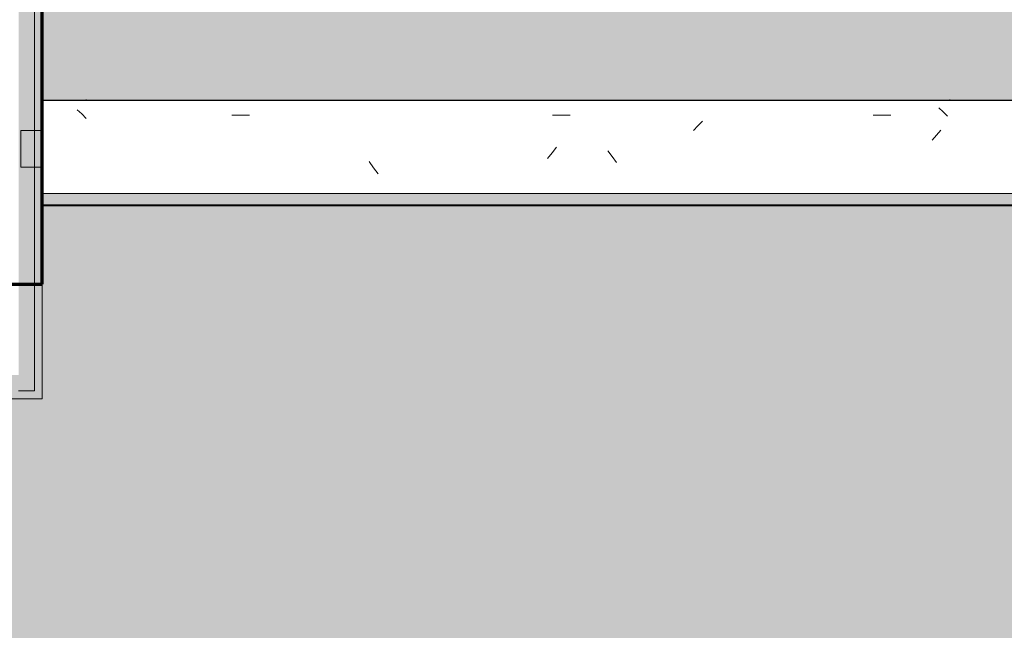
# Model space of a CAD drawing. Header units: millimetres. Extents: x -62758 to 78208, y -26429 to 33271.
# Tile 132 of 256: x -49984 to -48112, y 6353 to 7514. Entities that reach past the tile are written whole.
import ezdxf

# ---------------------------------------------------------------- set-up
doc = ezdxf.new("R2010")
doc.units = ezdxf.units.MM
for name, color, linetype, lineweight in [('A-DETL', 90, 'Continuous', 9), ('A-FLOR-PATT', 8, 'Continuous', 18), ('A-GENM', 13, 'Continuous', 9), ('A-WALL', 113, 'Continuous', 18)]:
    doc.layers.add(name, color=color, linetype=linetype, lineweight=lineweight)

# ---------------------------------------------------------------- blocks, each defined once
blk = doc.blocks.new('FP_270-PLANTA DE IMPERMEABILIZAÇÃO - TÉRREO')
at = {"layer": 'A-GENM', "lineweight": 5}
for p, q in [((-49866.6, 7334.3), (-49875, 7342.3)), ((-48228.4, 7338.4), (-48236.8, 7346.1)), ((-49858.2, 7325.9), (-49866.6, 7334.3)), ((-49580.8, 7331.9), (-49547.3, 7331.9)), ((-48971.2, 7331.9), (-48937.7, 7331.9)), ((-48361.6, 7331.9), (-48328.1, 7331.9)), ((-48220, 7330.2), (-48228.4, 7338.4)), ((-48694.6, 7311.9), (-48703, 7302.6)), ((-48686.2, 7320.8), (-48694.6, 7311.9)), ((-48232.6, 7303.8), (-48241, 7294.1)), ((-48241, 7294.1), (-48249.4, 7284.2)), ((-48963.8, 7271.3), (-48972.1, 7260.6)), ((-48972.1, 7260.6), (-48980.5, 7249.6)), ((-48857.9, 7253.4), (-48866.3, 7264.3)), ((-48849.5, 7242.3), (-48857.9, 7253.4)), ((-49311.5, 7232.2), (-49319.8, 7243.7)), ((-49303.1, 7220.5), (-49311.5, 7232.2))]:
    blk.add_line(p, q, dxfattribs=at)
blk = doc.blocks.new('FP_271-PLANTA DE IMPERMEABILIZAÇÃO - TÉRREO')
at = {"layer": 'A-GENM', "color": 130, "lineweight": 5}
blk.add_line((-46497, 7360.3), (-49941.5, 7360.3), dxfattribs=at)
at = {"layer": 'A-GENM', "lineweight": 5}
for p, q in [((-49858.4, 7360.9), (-49858.5, 7360.8)), ((-49858.3, 7361), (-49858.4, 7360.9)), ((-49858.2, 7361.1), (-49858.3, 7361)), ((-49858.1, 7361.2), (-49858.2, 7361.1)), ((-49858, 7361.2), (-49858.1, 7361.2)), ((-49857.9, 7361.3), (-49858, 7361.2)), ((-49857.8, 7361.3), (-49857.9, 7361.3)), ((-49857.7, 7361.4), (-49857.8, 7361.3)), ((-49857.6, 7361.4), (-49857.7, 7361.4)), ((-49857.5, 7361.5), (-49857.6, 7361.4)), ((-49857.4, 7361.5), (-49857.5, 7361.5)), ((-49857.3, 7361.5), (-49857.4, 7361.5)), ((-49857.2, 7361.5), (-49857.3, 7361.5)), ((-48216, 7360.9), (-48216.1, 7360.8)), ((-48215.9, 7361), (-48216, 7360.9)), ((-48215.8, 7361.1), (-48215.9, 7361)), ((-48215.7, 7361.2), (-48215.8, 7361.1)), ((-48215.6, 7361.2), (-48215.7, 7361.2)), ((-48215.5, 7361.3), (-48215.6, 7361.2)), ((-48215.4, 7361.3), (-48215.5, 7361.3)), ((-48215.3, 7361.4), (-48215.4, 7361.3)), ((-48215.2, 7361.4), (-48215.3, 7361.4)), ((-48215.1, 7361.4), (-48215.2, 7361.4)), ((-48215, 7361.5), (-48215.1, 7361.4)), ((-48214.9, 7361.5), (-48215, 7361.5)), ((-48214.8, 7361.5), (-48214.9, 7361.5))]:
    blk.add_line(p, q, dxfattribs=at)
blk = doc.blocks.new('FP_272-PLANTA DE IMPERMEABILIZAÇÃO - TÉRREO')
at = {"layer": 'A-GENM', "color": 130, "lineweight": 5}
blk.add_line((-49941.5, 7159.6), (-46497, 7159.6), dxfattribs=at)
blk = doc.blocks.new('FP_273-PLANTA DE IMPERMEABILIZAÇÃO - TÉRREO')
at = {"layer": 'A-GENM', "lineweight": 5}
for p, q in [((-49858.5, 7360.9), (-49858.6, 7360.8)), ((-49858.4, 7361), (-49858.5, 7360.9)), ((-49858.3, 7361.1), (-49858.4, 7361)), ((-49858.2, 7361.2), (-49858.3, 7361.1)), ((-49858.1, 7361.2), (-49858.2, 7361.2)), ((-49858, 7361.3), (-49858.1, 7361.2)), ((-49857.9, 7361.3), (-49858, 7361.3)), ((-49857.8, 7361.4), (-49857.9, 7361.3)), ((-49857.7, 7361.4), (-49857.8, 7361.4)), ((-49857.6, 7361.5), (-49857.7, 7361.4)), ((-49857.5, 7361.5), (-49857.6, 7361.5)), ((-49857.4, 7361.5), (-49857.5, 7361.5)), ((-49857.3, 7361.5), (-49857.4, 7361.5)), ((-48216, 7360.9), (-48216.1, 7360.8)), ((-48215.9, 7361), (-48216, 7360.9)), ((-48215.8, 7361.1), (-48215.9, 7361)), ((-48215.7, 7361.2), (-48215.8, 7361.1)), ((-48215.6, 7361.2), (-48215.7, 7361.2)), ((-48215.5, 7361.3), (-48215.6, 7361.2)), ((-48215.4, 7361.3), (-48215.5, 7361.3)), ((-48215.3, 7361.4), (-48215.4, 7361.3)), ((-48215.2, 7361.4), (-48215.3, 7361.4)), ((-48215.1, 7361.5), (-48215.2, 7361.4)), ((-48215, 7361.5), (-48215.1, 7361.5)), ((-48214.9, 7361.5), (-48215, 7361.5)), ((-48214.8, 7361.5), (-48214.9, 7361.5))]:
    blk.add_line(p, q, dxfattribs=at)
blk = doc.blocks.new('FP_275-PLANTA DE IMPERMEABILIZAÇÃO - TÉRREO')
at = {"layer": 'A-GENM', "lineweight": 5}
for p, q in [((-49858.6, 7360.9), (-49858.7, 7360.8)), ((-49858.5, 7361), (-49858.6, 7360.9)), ((-49858.4, 7361.1), (-49858.5, 7361)), ((-49858.3, 7361.2), (-49858.4, 7361.1)), ((-49858.2, 7361.2), (-49858.3, 7361.2)), ((-49858.1, 7361.3), (-49858.2, 7361.2)), ((-49858, 7361.3), (-49858.1, 7361.3)), ((-49857.9, 7361.4), (-49858, 7361.3)), ((-49857.8, 7361.4), (-49857.9, 7361.4)), ((-49857.7, 7361.5), (-49857.8, 7361.4)), ((-49857.6, 7361.5), (-49857.7, 7361.5)), ((-49857.5, 7361.5), (-49857.6, 7361.5)), ((-49857.4, 7361.5), (-49857.5, 7361.5)), ((-48216.1, 7360.9), (-48216.2, 7360.8)), ((-48216, 7361), (-48216.1, 7360.9)), ((-48215.9, 7361.1), (-48216, 7361)), ((-48215.8, 7361.2), (-48215.9, 7361.1)), ((-48215.7, 7361.2), (-48215.8, 7361.2)), ((-48215.6, 7361.3), (-48215.7, 7361.2)), ((-48215.5, 7361.3), (-48215.6, 7361.3)), ((-48215.4, 7361.4), (-48215.5, 7361.3)), ((-48215.3, 7361.4), (-48215.4, 7361.4)), ((-48215.2, 7361.5), (-48215.3, 7361.4)), ((-48215.1, 7361.5), (-48215.2, 7361.5)), ((-48215, 7361.5), (-48215.1, 7361.5)), ((-48214.9, 7361.5), (-48215, 7361.5))]:
    blk.add_line(p, q, dxfattribs=at)
blk = doc.blocks.new('FP_277-PLANTA DE IMPERMEABILIZAÇÃO - TÉRREO')
at = {"layer": 'A-GENM', "lineweight": 5}
for p, q in [((-49858.6, 7360.9), (-49858.7, 7360.8)), ((-49858.5, 7361), (-49858.6, 7360.9)), ((-49858.4, 7361.1), (-49858.5, 7361)), ((-49858.3, 7361.2), (-49858.4, 7361.1)), ((-49858.2, 7361.2), (-49858.3, 7361.2)), ((-49858.1, 7361.3), (-49858.2, 7361.2)), ((-49858, 7361.3), (-49858.1, 7361.3)), ((-49857.9, 7361.4), (-49858, 7361.3)), ((-49857.8, 7361.4), (-49857.9, 7361.4)), ((-49857.7, 7361.5), (-49857.8, 7361.4)), ((-49857.6, 7361.5), (-49857.7, 7361.5)), ((-49857.5, 7361.5), (-49857.6, 7361.5)), ((-49857.4, 7361.5), (-49857.5, 7361.5)), ((-48216.2, 7360.9), (-48216.3, 7360.8)), ((-48216.1, 7361), (-48216.2, 7360.9)), ((-48216, 7361.1), (-48216.1, 7361)), ((-48215.9, 7361.2), (-48216, 7361.1)), ((-48215.8, 7361.2), (-48215.9, 7361.2)), ((-48215.7, 7361.3), (-48215.8, 7361.2)), ((-48215.6, 7361.3), (-48215.7, 7361.3)), ((-48215.5, 7361.4), (-48215.6, 7361.3)), ((-48215.4, 7361.4), (-48215.5, 7361.4)), ((-48215.3, 7361.5), (-48215.4, 7361.4)), ((-48215.2, 7361.5), (-48215.3, 7361.5)), ((-48215.1, 7361.5), (-48215.2, 7361.5)), ((-48215, 7361.5), (-48215.1, 7361.5))]:
    blk.add_line(p, q, dxfattribs=at)
blk = doc.blocks.new('FP_279-PLANTA DE IMPERMEABILIZAÇÃO - TÉRREO')
at = {"layer": 'A-GENM', "lineweight": 5}
for p, q in [((-49858.7, 7360.9), (-49858.8, 7360.8)), ((-49858.6, 7361), (-49858.7, 7360.9)), ((-49858.5, 7361.1), (-49858.6, 7361)), ((-49858.4, 7361.2), (-49858.5, 7361.1)), ((-49858.3, 7361.2), (-49858.4, 7361.2)), ((-49858.2, 7361.3), (-49858.3, 7361.2)), ((-49858.1, 7361.3), (-49858.2, 7361.3)), ((-49858, 7361.4), (-49858.1, 7361.3)), ((-49857.9, 7361.4), (-49858, 7361.4)), ((-49857.8, 7361.5), (-49857.9, 7361.4)), ((-49857.7, 7361.5), (-49857.8, 7361.5)), ((-49857.6, 7361.5), (-49857.7, 7361.5)), ((-49857.5, 7361.5), (-49857.6, 7361.5)), ((-48216.3, 7360.9), (-48216.4, 7360.8)), ((-48216.2, 7361), (-48216.3, 7360.9)), ((-48216.1, 7361.1), (-48216.2, 7361)), ((-48216, 7361.2), (-48216.1, 7361.1)), ((-48215.9, 7361.2), (-48216, 7361.2)), ((-48215.8, 7361.3), (-48215.9, 7361.2)), ((-48215.7, 7361.3), (-48215.8, 7361.3)), ((-48215.6, 7361.4), (-48215.7, 7361.3)), ((-48215.5, 7361.4), (-48215.6, 7361.4)), ((-48215.4, 7361.4), (-48215.5, 7361.4)), ((-48215.3, 7361.5), (-48215.4, 7361.4)), ((-48215.2, 7361.5), (-48215.3, 7361.5)), ((-48215.1, 7361.5), (-48215.2, 7361.5))]:
    blk.add_line(p, q, dxfattribs=at)
blk = doc.blocks.new('FP_281-PLANTA DE IMPERMEABILIZAÇÃO - TÉRREO')
at = {"layer": 'A-GENM', "lineweight": 5}
for p, q in [((-49858.8, 7360.9), (-49858.9, 7360.8)), ((-49858.7, 7361), (-49858.8, 7360.9)), ((-49858.6, 7361.1), (-49858.7, 7361)), ((-49858.5, 7361.2), (-49858.6, 7361.1)), ((-49858.4, 7361.2), (-49858.5, 7361.2)), ((-49858.3, 7361.3), (-49858.4, 7361.2)), ((-49858.2, 7361.3), (-49858.3, 7361.3)), ((-49858.1, 7361.4), (-49858.2, 7361.3)), ((-49858, 7361.4), (-49858.1, 7361.4)), ((-49857.9, 7361.5), (-49858, 7361.4)), ((-49857.8, 7361.5), (-49857.9, 7361.5)), ((-49857.7, 7361.5), (-49857.8, 7361.5)), ((-49857.6, 7361.5), (-49857.7, 7361.5)), ((-48216.3, 7360.9), (-48216.4, 7360.8)), ((-48216.2, 7361), (-48216.3, 7360.9)), ((-48216.1, 7361.2), (-48216.2, 7361.1)), ((-48216.2, 7361.1), (-48216.2, 7361)), ((-48216, 7361.2), (-48216.1, 7361.2)), ((-48215.9, 7361.3), (-48216, 7361.2)), ((-48215.8, 7361.3), (-48215.9, 7361.3)), ((-48215.7, 7361.4), (-48215.8, 7361.3)), ((-48215.6, 7361.4), (-48215.7, 7361.4)), ((-48215.5, 7361.4), (-48215.6, 7361.4)), ((-48215.4, 7361.5), (-48215.5, 7361.4)), ((-48215.3, 7361.5), (-48215.4, 7361.5)), ((-48215.2, 7361.5), (-48215.3, 7361.5))]:
    blk.add_line(p, q, dxfattribs=at)
blk = doc.blocks.new('Brises11 - Brises-5081697-PLANTA DE IMPERMEABILIZAÇÃO - TÉRREO')
at = {"layer": 'A-GENM', "lineweight": 5}
blk.add_hatch(color=41, dxfattribs=at).paths.add_polyline_path([(-49944.4, 7161.3), (-46497, 7161.3), (-46497, 7183.2), (-49944.4, 7183.2), (-49944.4, 7166.8)])
at = {"layer": 'A-GENM', "color": 130, "lineweight": 5}
blk.add_line((-46497, 7359.8), (-49941.5, 7359.8), dxfattribs=at)
at = {"layer": 'A-GENM', "color": 90}
for p, q in [((-49944.4, 7303), (-49982.4, 7303)), ((-49982.4, 7303), (-49982.4, 7233.4)), ((-49944.4, 7233.4), (-49944.4, 7303)), ((-49982.4, 7233.4), (-49944.4, 7233.4)), ((-46497, 7183.2), (-49944.4, 7183.2)), ((-49944.4, 7183.2), (-49944.4, 7161.3)), ((-49944.4, 7161.3), (-46497, 7161.3))]:
    blk.add_line(p, q, dxfattribs=at)
at = {"layer": 'A-GENM', "color": 130, "lineweight": 5}
for name in ['FP_271-PLANTA DE IMPERMEABILIZAÇÃO - TÉRREO', 'FP_270-PLANTA DE IMPERMEABILIZAÇÃO - TÉRREO', 'FP_281-PLANTA DE IMPERMEABILIZAÇÃO - TÉRREO', 'FP_279-PLANTA DE IMPERMEABILIZAÇÃO - TÉRREO', 'FP_275-PLANTA DE IMPERMEABILIZAÇÃO - TÉRREO', 'FP_277-PLANTA DE IMPERMEABILIZAÇÃO - TÉRREO', 'FP_273-PLANTA DE IMPERMEABILIZAÇÃO - TÉRREO', 'FP_272-PLANTA DE IMPERMEABILIZAÇÃO - TÉRREO']:
    blk.add_blockref(name, (0, 0), dxfattribs=at)
blk = doc.blocks.new('BE-PMSa-MOD-ARQ-ESCOLA-EX-000-R_0056_rvt-1-PLANTA DE IMPERMEABILIZAÇÃO - TÉRREO')
at = {"layer": 'A-FLOR-PATT', "lineweight": 5}
h = blk.add_hatch(dxfattribs=at)
h.set_pattern_fill('FP_5', color=215, style=0, pattern_type=2)
h.set_pattern_definition([(45, (-18186.55, -4434.14), (0, 212.13203), [450, -150]), (135, (-18080.48, -4328.07), (1e-14, 212.13203), [450, -150])])
h.paths.add_polyline_path([(-7477.5, -25688.8), (-7477.5, 2311.9), (-2935.5, 2311.9), (-2935.5, 7555.9), (-10508.2, 7555.9), (-10508.2, 7055.9), (-31276.4, 7055.9), (-31276.4, 13565.9), (-1433, 13565.9), (-1433, 16651.9), (-1626.5, 16651.9), (-1626.5, 16845.9), (-7087.5, 16845.9), (-7087.5, 16651.9), (-7471.5, 16651.9), (-7471.5, 16845.9), (-10558.5, 16845.9), (-10558.5, 16625.9), (-11000.5, 16625.9), (-11000.5, 16845.9), (-18577.5, 16845.9), (-18577.5, 16651.9), (-18961.5, 16651.9), (-18961.5, 16845.9), (-22082.5, 16845.9), (-22082.5, 16651.9), (-22466.5, 16651.9), (-22466.5, 16845.9), (-30072.5, 16845.9), (-30072.5, 16651.9), (-30456.5, 16651.9), (-30456.5, 16845.9), (-33457, 16845.9), (-33457, 15656.9), (-33352.5, 15656.9), (-33352.5, 15266.9), (-33457, 15266.9), (-33456.7, 7973.4), (-33325.5, 7973.4), (-33325.5, 7540.4), (-33457, 7540.4), (-33457, 6792.9), (-33747, 6792.9), (-33747, 7759.3), (-34115.5, 7759.3), (-34115.5, 7729.3), (-36915.5, 7730.2), (-36915.5, 7759.3), (-37320.5, 7759.3), (-37320.5, 7540.4), (-37758.5, 7540.4), (-37758.5, 7759.3), (-38115.5, 7759.3), (-38115.5, 7729.3), (-40915.5, 7730.2), (-40915.5, 7759.3), (-41332, 7759.3), (-41332, 7303), (-41294.1, 7303), (-41294.1, 7360.3), (-33786, 7359.8), (-33786, 7303), (-33748, 7303), (-33748, 7233.4), (-33786, 7233.4), (-33786, 7159.6), (-41294.1, 7160.3), (-41294.1, 7233.4), (-41332, 7233.4), (-41332, 6792.9), (-41622, 6792.9), (-41622, 7540.4), (-41753.5, 7540.4), (-41753.5, 7973.4), (-41622, 7973.4), (-41622, 8962.8), (-44952, 8962.8), (-44952, 7948.9), (-44844.5, 7948.9), (-44844.5, 7564.9), (-44952, 7564.9), (-44952, 6792.9), (-45242, 6792.9), (-45242, 7233.4), (-45259, 7233.4), (-45259, 7303), (-45242, 7303), (-45242, 7750.6), (-46750.9, 7750.6), (-46750.9, 7729.3), (-49550.9, 7730.2), (-49550.9, 7750.6), (-49809, 7750.6), (-49809, 7540.4), (-49941.5, 7540.4), (-49941.5, 7360.3), (-46497, 7359.8), (-46497, 7303), (-46459, 7303), (-46459, 7233.4), (-46497, 7233.4), (-46497, 7159.6), (-49941.5, 7159.6), (-49941.5, 6792.9), (-50231.5, 6792.9), (-50231.5, 7759.3), (-57817, 7759.3), (-57817, 7360.3), (-50290.3, 7359.8), (-50290.3, 7303), (-50252.3, 7303), (-50252.3, 7233.4), (-50290.3, 7233.4), (-50290.3, 7159.6), (-57817, 7159.6), (-57817, 6792.9), (-57979.5, 6792.9), (-57979.5, 6752.9), (-57990.5, 6752.9), (-57990.5, 5756), (-57979.5, 5756), (-57979.5, 5716), (-57983, 5716), (-57983, 5636), (-58037, 5636), (-58037, 3636), (-57983, 3636), (-57983, 3556), (-57993, 3556), (-57993, 3516), (-58004, 3516), (-58004, 2351.5), (-57993, 2351.5), (-57993, 2311.5), (-52960.9, 2311.5), (-52960.9, 2401), (-52558.4, 2401), (-52558.4, 2311.5), (-46406.8, 2311.5), (-46406.8, 2388), (-46020.8, 2388), (-46020.8, 2311.5), (-39870.2, 2311.5), (-39870.2, 2387.6), (-39484.2, 2387.6), (-39484.2, 2311.5), (-33327.4, 2311.5), (-33327.4, 2387.6), (-32941.4, 2387.6), (-32941.4, 2311.5), (-30833.3, 2311.5), (-30833.3, 2322), (-30831.3, 2324), (-30773.3, 2324), (-30773.3, 2311.5), (-28535.8, 2311.5), (-28535.8, 2324), (-28477.8, 2324), (-28475.8, 2322), (-28475.8, 2311.5), (-27088, 2311.5), (-27088, 2392.6), (-26712, 2392.6), (-26712, 2311.5), (-9894.9, 2311.5), (-9894.9, -25665.7), (-7620.6, -25687.4), (-7620.3, -25685.9), (-7546.3, -25687.4)])
h.paths.add_polyline_path([(-7730.1, -25658.7), (-7770.1, -25657.9), (-7751.4, -24718.1), (-7711.4, -24718.9), (-7718.2, -25063.7)])
h.paths.add_polyline_path([(-9669.7, -25620.1), (-9709.7, -25619.3), (-9691, -24679.5), (-9651, -24680.3), (-9669.4, -25603.3)])
h.paths.add_polyline_path([(-8711.3, -22737.2), (-8712.4, -22733.4), (-8713.6, -22734.8), (-8712.4, -22736.1)])
h.paths.add_polyline_path([(-8711.3, -22739.1), (-8711.3, -22737.2), (-8713.3, -22737.2), (-8712.1, -22738.3)])
h.paths.add_polyline_path([(-8711.3, -22730.4), (-8713.6, -22733.4), (-8711.3, -22731.2)])
h.paths.add_polyline_path([(-8661.3, -22732.2), (-8660.1, -22736), (-8658.9, -22734.7), (-8660.1, -22733.4)])
h.paths.add_polyline_path([(-8661.3, -22731.2), (-8661.3, -22732.2), (-8659.9, -22732.2)])
h.paths.add_polyline_path([(-8711.3, -22739.7), (-8711.3, -22739.1), (-8723.5, -22739.5), (-8730, -22739.1), (-8739.2, -22739.6), (-8741.7, -22738.3), (-8741.9, -22732.2), (-8740.8, -22730.1), (-8733.4, -22729.8), (-8726.3, -22730.4), (-8716.9, -22729.9), (-8711.3, -22729.7), (-8661.3, -22730.4), (-8661.3, -22731.2), (-8645.7, -22729.8), (-8634, -22730.7), (-8631.8, -22730.4), (-8629.5, -22736), (-8630.5, -22739.1), (-8631.3, -22738.3), (-8632.2, -22738.3), (-8641.2, -22739.7), (-8656.5, -22739), (-8661.3, -22739.2), (-8661.3, -22739.7)])
h.paths.add_polyline_path([(-8630.9, -22737.6), (-8629, -22734.7), (-8631, -22732.2), (-8631.2, -22736.6), (-8631, -22737.2)])
h.paths.add_polyline_path([(-27043, 2311.5), (-27040.5, 2311.5), (-27040.5, 2342.6), (-26757, 2342.6), (-26757, 2347.6), (-27043, 2347.6), (-27043, 2322.6)])
h.paths.add_polyline_path([(-57884.2, 2405.1), (-57910.1, 2408.5), (-57934.2, 2418.5), (-57954.9, 2434.4), (-57970.8, 2455.1), (-57980.8, 2479.2), (-57984.2, 2505.1), (-57980.8, 2531), (-57970.8, 2555.1), (-57954.9, 2575.8), (-57934.2, 2591.7), (-57910.1, 2601.7), (-57884.2, 2605.1), (-57858.4, 2601.7), (-57834.2, 2591.7), (-57813.5, 2575.8), (-57797.6, 2555.1), (-57787.6, 2531), (-57784.2, 2505.1), (-57787.6, 2479.2), (-57797.6, 2455.1), (-57813.5, 2434.4), (-57834.2, 2418.5), (-57858.4, 2408.5)])
h.paths.add_polyline_path([(-45986.7, 2407.5), (-46012.6, 2410.9), (-46036.7, 2420.9), (-46057.4, 2436.8), (-46073.3, 2457.5), (-46083.3, 2481.7), (-46086.7, 2507.5), (-46083.3, 2533.4), (-46073.3, 2557.5), (-46057.4, 2578.2), (-46035.8, 2594.5), (-46012, 2604.2), (-45986.7, 2607.5), (-45960.9, 2604.1), (-45936.7, 2594.1), (-45916, 2578.2), (-45900.1, 2557.5), (-45890.1, 2533.4), (-45886.7, 2507.5), (-45890.1, 2481.7), (-45900.1, 2457.5), (-45916, 2436.8), (-45936.7, 2420.9), (-45960.9, 2410.9)])
h.paths.add_polyline_path([(-33908.2, 2410.8), (-33934.1, 2414.2), (-33958.2, 2424.2), (-33978.9, 2440.1), (-33994.8, 2460.8), (-34004.8, 2484.9), (-34008.2, 2510.8), (-34004.8, 2536.7), (-33994.8, 2560.8), (-33978.9, 2581.5), (-33958.2, 2597.4), (-33934.1, 2607.4), (-33908.2, 2610.8), (-33882.3, 2607.4), (-33858.2, 2597.4), (-33837.5, 2581.5), (-33821.6, 2560.8), (-33811.6, 2536.7), (-33808.2, 2510.8), (-33811.6, 2484.9), (-33821.6, 2460.8), (-33837.5, 2440.1), (-33858.2, 2424.2), (-33882.3, 2414.2)])
h.paths.add_polyline_path([(-43358, 4810.1), (-43355.4, 4807.7), (-43354.2, 4810.1), (-43356.8, 4810.1)])
h.paths.add_polyline_path([(-43359.8, 4810.1), (-43356.8, 4807.8), (-43359, 4810.1)])
h.paths.add_polyline_path([(-43358, 4860.1), (-43354.2, 4861.2), (-43355.5, 4862.4), (-43356.8, 4861.2)])
h.paths.add_polyline_path([(-43359, 4860.1), (-43358, 4860.1), (-43358, 4861.4)])
h.paths.add_polyline_path([(-43355.5, 4892.3), (-43358, 4890.3), (-43353.6, 4890.1), (-43353.6, 4891.1), (-43354.9, 4891.9)])
h.paths.add_polyline_path([(-43351.1, 4810.1), (-43353, 4810.1), (-43353, 4808), (-43351.9, 4809.2)])
h.paths.add_polyline_path([(-43355.5, 4778.9), (-43360.1, 4780.6), (-43360.4, 4788), (-43359.8, 4795), (-43360.3, 4804.4), (-43360.5, 4810.1), (-43359.8, 4860.1), (-43359, 4860.1), (-43360.4, 4875.6), (-43359.5, 4887.3), (-43359.8, 4889.5), (-43354.2, 4891.9), (-43351.1, 4890.8), (-43351.9, 4890), (-43351.9, 4889.1), (-43350.5, 4880.1), (-43351.2, 4864.8), (-43351, 4860.1), (-43350.5, 4860.1), (-43351.3, 4779.7), (-43354.7, 4779)])
h.paths.add_polyline_path([(-33902.7, 7378.2), (-33928.6, 7381.6), (-33952.7, 7391.6), (-33973.5, 7407.5), (-33989.3, 7428.2), (-33999.3, 7452.3), (-34002.7, 7478.2), (-33999.3, 7504.1), (-33989.3, 7528.2), (-33973.5, 7548.9), (-33952.7, 7564.8), (-33928.6, 7574.8), (-33902.7, 7578.2), (-33876.9, 7574.8), (-33852.7, 7564.8), (-33832, 7548.9), (-33816.1, 7528.2), (-33806.2, 7504.1), (-33802.7, 7478.2), (-33806.2, 7452.3), (-33816.1, 7428.2), (-33832, 7407.5), (-33855.7, 7390.3), (-33876.9, 7381.6)])
h.paths.add_polyline_path([(-57704.1, 7403.2), (-57730, 7406.6), (-57754.1, 7416.6), (-57774.8, 7432.5), (-57790.7, 7453.2), (-57800.7, 7477.3), (-57804.1, 7503.2), (-57800.7, 7529.1), (-57790.7, 7553.2), (-57774.8, 7573.9), (-57754.1, 7589.8), (-57730, 7599.8), (-57704.1, 7603.2), (-57678.2, 7599.8), (-57654.1, 7589.8), (-57633.4, 7573.9), (-57617.5, 7553.2), (-57607.5, 7529.1), (-57604.1, 7503.2), (-57607.5, 7477.3), (-57617.5, 7453.2), (-57633.4, 7432.5), (-57654.1, 7416.6), (-57678.2, 7406.6)])
h.paths.add_polyline_path([(-41174.6, 7436.7), (-41200.4, 7440.1), (-41224.6, 7450.1), (-41245.3, 7466), (-41261.2, 7486.7), (-41271.2, 7510.8), (-41274.6, 7536.7), (-41271.2, 7562.6), (-41261.2, 7586.7), (-41245.3, 7607.4), (-41224.6, 7623.3), (-41200.4, 7633.3), (-41174.6, 7636.7), (-41148.7, 7633.3), (-41124.6, 7623.3), (-41103.9, 7607.4), (-41088, 7586.7), (-41078, 7562.6), (-41074.6, 7536.7), (-41078, 7510.8), (-41088, 7486.7), (-41103.9, 7466), (-41124.6, 7450.1), (-41148.7, 7440.1)])
h.paths.add_polyline_path([(-30626.4, 7705.9), (-28410.4, 7705.9), (-28410.4, 7948.9), (-28020.4, 7948.9), (-28020.4, 7705.9), (-27395.5, 7705.9), (-27395.5, 12840.9), (-26116.5, 12840.9), (-26116.5, 12915.9), (-28020.4, 12915.9), (-28020.4, 12633.9), (-28410.4, 12633.9), (-28410.4, 12915.9), (-30626.4, 12915.9), (-30626.4, 7826.3)])
h.paths.add_polyline_path([(-30776.4, 7555.9), (-30626.4, 7555.9), (-30626.4, 7705.9), (-30776.4, 7705.9), (-30776.4, 7605.2)])
h.paths.add_polyline_path([(-33883.1, 7710.8), (-33889.3, 7712.5), (-33891.9, 7714.5), (-33895.2, 7720.1), (-33895.2, 7726.6), (-33891.3, 7732.5), (-33883.5, 7735.8), (-33879.9, 7735.4), (-33873.7, 7731.2), (-33871, 7726.6), (-33871, 7720.1), (-33874.3, 7714.5), (-33879.9, 7711.3)])
h.paths.add_polyline_path([(-57603.3, 7713.3), (-57609.5, 7714.9), (-57612.1, 7716.9), (-57615.3, 7722.5), (-57615.3, 7729), (-57612.1, 7734.6), (-57606.5, 7737.8), (-57600, 7737.8), (-57594.4, 7734.6), (-57591.2, 7729), (-57591.2, 7722.5), (-57594.4, 7716.9), (-57600, 7713.7)])
h.paths.add_polyline_path([(-13416.5, 12840.9), (-13416.5, 12915.9), (-14474.5, 12915.9), (-14474.5, 12840.9), (-13491.5, 12840.9)])
h.paths.add_polyline_path([(-12929.5, 12840.9), (-7685.5, 12840.9), (-7685.5, 12915.9), (-12929.5, 12915.9)])
h.paths.add_polyline_path([(-19821.7, 12840.9), (-14916.5, 12840.9), (-14916.5, 12915.9), (-20249.5, 12915.9), (-20249.5, 12840.9)])
h.paths.add_polyline_path([(-20691.5, 12840.9), (-20691.5, 12915.9), (-25674.5, 12915.9), (-25674.5, 12840.9), (-20766.5, 12840.9)])
h.paths.add_polyline_path([(-7295.5, 12840.9), (-2868.4, 12840.9), (-2868.4, 12915.9), (-7295.5, 12915.9)])
h.paths.add_polyline_path([(-2430.4, 12840.9), (-1445.5, 12840.9), (-1445.5, 12915.9), (-2430.4, 12915.9)])
h.paths.add_polyline_path([(-7310.5, 13017.9), (-7295.5, 13017.9), (-7295.5, 13065.9), (-7685.5, 13065.9), (-7685.5, 13017.9), (-7340.5, 13017.9)])
h.paths.add_polyline_path([(-28065.4, 13017.9), (-28020.4, 13017.9), (-28020.4, 13065.9), (-28410.4, 13065.9), (-28410.4, 13017.9), (-28077.6, 13017.9)])
h.paths.add_polyline_path([(-2451.1, 13042.4), (-2430.4, 13042.4), (-2430.4, 13065.9), (-2868.4, 13065.9), (-2868.4, 13042.4), (-2475.4, 13042.4)])
h.paths.add_polyline_path([(-26116.5, 13046.9), (-25674.5, 13046.9), (-25674.5, 13065.9), (-26116.5, 13065.9), (-26116.5, 13055.9)])
h.paths.add_polyline_path([(-12974.5, 13046.9), (-12929.5, 13046.9), (-12929.5, 13065.9), (-13416.5, 13065.9), (-13416.5, 13046.9), (-13180, 13046.9)])
h.paths.add_polyline_path([(-20294.5, 13046.9), (-20249.5, 13046.9), (-20249.5, 13065.9), (-20691.5, 13065.9), (-20691.5, 13046.9), (-20332.6, 13046.9)])
h.paths.add_polyline_path([(-14519.5, 13046.9), (-14474.5, 13046.9), (-14474.5, 13065.9), (-14916.5, 13065.9), (-14916.5, 13046.9), (-14712.7, 13046.9)])
h.paths.add_polyline_path([(-8501.7, 14834.1), (-8498.8, 14836), (-8501.7, 14836.9), (-8503.9, 14835.6)])
h.paths.add_polyline_path([(-8499.2, 14866.4), (-8503, 14865.2), (-8501.7, 14864), (-8500.4, 14865.2)])
h.paths.add_polyline_path([(-8504.2, 14916.4), (-8500.4, 14917.5), (-8501.7, 14918.7), (-8503, 14917.5)])
h.paths.add_polyline_path([(-8501.7, 14921.1), (-8498.2, 14916.4), (-8498.2, 14917.3), (-8500.5, 14919.8)])
h.paths.add_polyline_path([(-8506, 14916.4), (-8504.2, 14916.4), (-8504.2, 14918.4), (-8505.2, 14917.2)])
h.paths.add_polyline_path([(-8501.7, 14834.1), (-8506.1, 14835.9), (-8505.6, 14836.7), (-8505.2, 14837.3), (-8506.6, 14846.3), (-8506, 14861.6), (-8506.2, 14866.4), (-8506.7, 14866.4), (-8506, 14946.6), (-8499.2, 14947), (-8497.1, 14945.9), (-8496.7, 14938.5), (-8497.4, 14931.4), (-8496.9, 14922), (-8496.7, 14916.4), (-8497.4, 14866.4), (-8498.2, 14866.4), (-8496.8, 14850.8), (-8497.7, 14839.1), (-8497.7, 14836.7), (-8497.7, 14835.5)])
h.paths.add_polyline_path([(-21087.2, 14834.1), (-21084.3, 14836), (-21087.2, 14836.9), (-21089.5, 14835.6)])
h.paths.add_polyline_path([(-21084.7, 14866.4), (-21088.5, 14865.2), (-21087.2, 14864), (-21085.9, 14865.2)])
h.paths.add_polyline_path([(-21089.7, 14916.4), (-21085.9, 14917.5), (-21087.3, 14918.7), (-21088.5, 14917.5)])
h.paths.add_polyline_path([(-21087.2, 14921.1), (-21083.7, 14916.4), (-21083.7, 14917.3), (-21086, 14919.8)])
h.paths.add_polyline_path([(-21091.5, 14916.4), (-21089.7, 14916.4), (-21089.7, 14918.4), (-21090.7, 14917.2)])
h.paths.add_polyline_path([(-21087.2, 14834.1), (-21091.6, 14835.9), (-21091.2, 14836.7), (-21090.8, 14837.3), (-21092.2, 14846.3), (-21091.5, 14861.6), (-21091.7, 14866.4), (-21092.2, 14866.4), (-21091.5, 14946.6), (-21084.7, 14947), (-21082.6, 14945.9), (-21082.3, 14938.5), (-21082.9, 14931.4), (-21082.4, 14922), (-21082.2, 14916.4), (-21082.9, 14866.4), (-21083.7, 14866.4), (-21082.3, 14850.8), (-21083.2, 14839.1), (-21083.2, 14836.7), (-21083.2, 14835.5)])
h.paths.add_polyline_path([(-30958.7, 14888.9), (-30959.9, 14892.7), (-30961.1, 14891.3), (-30959.9, 14890.1)])
h.paths.add_polyline_path([(-30958.7, 14887), (-30958.7, 14888.9), (-30960.8, 14888.9), (-30959.6, 14887.8)])
h.paths.add_polyline_path([(-30958.7, 14895.7), (-30961, 14892.7), (-30958.7, 14894.9)])
h.paths.add_polyline_path([(-30908.7, 14893.9), (-30907.6, 14890.1), (-30906.4, 14891.4), (-30907.6, 14892.7)])
h.paths.add_polyline_path([(-30908.7, 14894.9), (-30908.7, 14893.9), (-30907.4, 14893.9)])
h.paths.add_polyline_path([(-30908.7, 14886.4), (-30989.1, 14887.2), (-30989.4, 14893.9), (-30988.2, 14896), (-30980.8, 14896.3), (-30973.8, 14895.7), (-30964.4, 14896.2), (-30958.7, 14896.4), (-30908.7, 14895.7), (-30908.7, 14894.9), (-30893.2, 14896.3), (-30881.5, 14895.4), (-30879.3, 14895.7), (-30876.9, 14890.1), (-30878, 14887), (-30878.8, 14887.8), (-30879.7, 14887.8), (-30888.7, 14886.4), (-30904, 14887.1), (-30908.7, 14886.9), (-30908.7, 14886.4)])
h.paths.add_polyline_path([(-30878.4, 14888.5), (-30876.5, 14891.4), (-30878.5, 14893.9), (-30878.7, 14889.5), (-30878.5, 14888.9)])
at = {"layer": 'A-WALL'}
blk.add_hatch(color=7, dxfattribs=at).paths.add_polyline_path([(-50202, 6792.9), (-49941.5, 6792.9), (-49941.5, 7161.3), (-49944.4, 7161.3), (-49944.4, 7183.2), (-49941.5, 7183.3), (-49941.5, 7555.4), (-49956.5, 7555.4), (-49956.5, 6807.9), (-50216.5, 6807.9), (-50216.5, 6792.9)])
at = {"layer": 'A-WALL', "lineweight": 5}
blk.add_hatch(color=9, dxfattribs=at).paths.add_polyline_path([(-49986.5, 6807.9), (-49956.5, 6807.9), (-49956.5, 7555.4), (-49986.5, 7555.4), (-49986.5, 6837.9), (-50186.5, 6837.9), (-50186.5, 6807.9)])
at = {"layer": 'A-WALL', "color": 130, "lineweight": 5}
for p in [(-49956.5, 7555.4), (-49986.5, 6807.9)]:
    blk.add_line(p, (-49956.5, 6807.9), dxfattribs=at)
at = {"layer": 'A-WALL', "color": 90, "lineweight": 9}
for p, q in [((-49941.5, 6792.9), (-49941.5, 7540.4)), ((-50216.5, 6792.9), (-49956.5, 6792.9)), ((-49956.5, 6792.9), (-49941.5, 6792.9))]:
    blk.add_line(p, q, dxfattribs=at)
at = {"layer": 'A-GENM', "color": 170, "lineweight": 5}
blk.add_blockref('Brises11 - Brises-5081697-PLANTA DE IMPERMEABILIZAÇÃO - TÉRREO', (0, 0), dxfattribs=at)

msp = doc.modelspace()

# ---------------------------------------------------------------- linework, layer by layer
at = {"layer": 'A-DETL', "lineweight": 70}
for p, q in [((-49941.5, 7010.6), (-49941.5, 7540.4)), ((-50231.5, 7010.6), (-49941.5, 7010.6))]:
    msp.add_line(p, q, dxfattribs=at)

# ---------------------------------------------------------------- block references
at = {"lineweight": 5}
msp.add_blockref('BE-PMSa-MOD-ARQ-ESCOLA-EX-000-R_0056_rvt-1-PLANTA DE IMPERMEABILIZAÇÃO - TÉRREO', (0, 0), dxfattribs=at)

doc.saveas('drawing.dxf')
